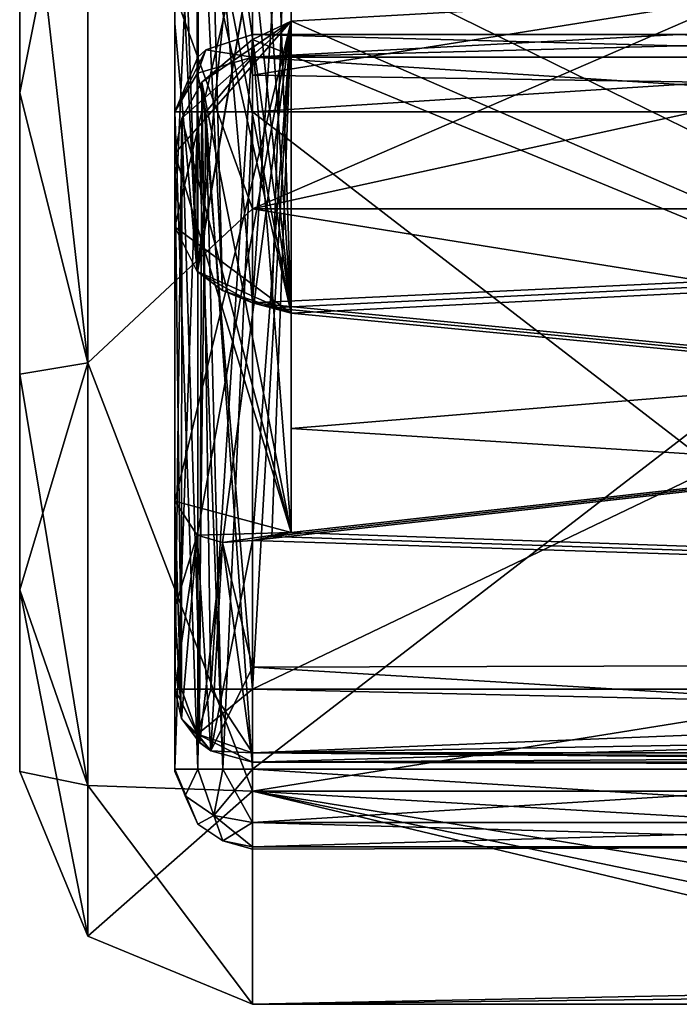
# Model space of a CAD drawing. Header units: millimetres. Extents: x -143 to 143, y -35 to 35.
# Tile 1 of 176: x -143.45 to -134.95, y -20.5 to -7.81. Entities that reach past the tile are written whole.
import ezdxf

# ---------------------------------------------------------------- set-up
doc = ezdxf.new("R2010")
doc.units = ezdxf.units.MM
doc.header["$LTSCALE"] = 65.185185
for name, color, linetype in [('1046', 7, 'CONTINUOUS'), ('1047', 7, 'CONTINUOUS'), ('1048', 7, 'CONTINUOUS'), ('1049', 7, 'CONTINUOUS'), ('1050', 7, 'CONTINUOUS'), ('1051', 7, 'CONTINUOUS'), ('1055', 7, 'CONTINUOUS'), ('1056', 7, 'CONTINUOUS'), ('1057', 7, 'CONTINUOUS'), ('1058', 7, 'CONTINUOUS'), ('1061', 7, 'CONTINUOUS'), ('1062', 7, 'CONTINUOUS'), ('1063', 7, 'CONTINUOUS'), ('1186', 7, 'CONTINUOUS'), ('1235', 7, 'CONTINUOUS'), ('1236', 7, 'CONTINUOUS'), ('1240', 7, 'CONTINUOUS'), ('1243', 7, 'CONTINUOUS'), ('1244', 7, 'CONTINUOUS'), ('1247', 7, 'CONTINUOUS'), ('1248', 7, 'CONTINUOUS'), ('1249', 7, 'CONTINUOUS'), ('1250', 7, 'CONTINUOUS'), ('1251', 7, 'CONTINUOUS'), ('1252', 7, 'CONTINUOUS'), ('1253', 7, 'CONTINUOUS'), ('1269', 7, 'CONTINUOUS'), ('1270', 7, 'CONTINUOUS'), ('1271', 7, 'CONTINUOUS'), ('1272', 7, 'CONTINUOUS'), ('1273', 7, 'CONTINUOUS'), ('1274', 7, 'CONTINUOUS'), ('1288', 7, 'CONTINUOUS'), ('1293', 7, 'CONTINUOUS'), ('1294', 7, 'CONTINUOUS'), ('1295', 7, 'CONTINUOUS'), ('1296', 7, 'CONTINUOUS'), ('1356', 7, 'CONTINUOUS'), ('1358', 7, 'CONTINUOUS'), ('1359', 7, 'CONTINUOUS'), ('762', 7, 'CONTINUOUS'), ('904', 7, 'CONTINUOUS'), ('905', 7, 'CONTINUOUS'), ('907', 7, 'CONTINUOUS'), ('920', 7, 'CONTINUOUS'), ('921', 7, 'CONTINUOUS')]:
    doc.layers.add(name, color=color, linetype=linetype)

msp = doc.modelspace()

# ---------------------------------------------------------------- linework, layer by layer
at = {"layer": '1046', "color": 7, "linetype": 'CONTINUOUS', "true_color": 0xe0f2ff}
for points in [[(-140.45, -10.25, 17.754), (-93.65, 0, 20.5), (-140.45, 0, 20.5), (-140.45, -10.25, 17.754)], [(-93.65, -10.25, 17.754), (-93.65, 0, 20.5), (-140.45, -10.25, 17.754), (-93.65, -10.25, 17.754)], [(-93.65, -17.754, 10.25), (-93.65, -10.25, 17.754), (-140.45, -17.754, 10.25), (-93.65, -17.754, 10.25)], [(-140.45, -17.754, 10.25), (-93.65, -10.25, 17.754), (-140.45, -10.25, 17.754), (-140.45, -17.754, 10.25)], [(-125.45, -20.199, 3.5), (-93.65, -17.754, 10.25), (-140.45, -17.754, 10.25), (-125.45, -20.199, 3.5)], [(-140.45, -20.5), (-125.45, -20.199, 3.5), (-140.45, -17.754, 10.25), (-140.45, -20.5)], [(-127.925, -20.35, 2.475), (-125.45, -20.199, 3.5), (-140.45, -20.5), (-127.925, -20.35, 2.475)], [(-128.95, -20.5), (-127.925, -20.35, 2.475), (-140.45, -20.5), (-128.95, -20.5)]]:
    msp.add_3dface(points, dxfattribs=at)
at = {"layer": '1047', "color": 7, "linetype": 'CONTINUOUS', "true_color": 0xe0f2ff}
for points in [[(-140.45, 0, -20.5), (-125.45, -3.75, -20.154), (-140.45, -10.25, -17.754), (-140.45, 0, -20.5)], [(-125.45, -3.75, -20.154), (-93.65, -10.25, -17.754), (-140.45, -10.25, -17.754), (-125.45, -3.75, -20.154)], [(-93.65, -10.25, -17.754), (-93.65, -17.754, -10.25), (-140.45, -10.25, -17.754), (-93.65, -10.25, -17.754)], [(-140.45, -10.25, -17.754), (-93.65, -17.754, -10.25), (-140.45, -17.754, -10.25), (-140.45, -10.25, -17.754)], [(-93.65, -17.754, -10.25), (-93.65, -20.5), (-140.45, -17.754, -10.25), (-93.65, -17.754, -10.25)], [(-140.45, -17.754, -10.25), (-93.65, -20.5), (-125.45, -20.199, -3.5), (-140.45, -17.754, -10.25)], [(-128.95, -20.5), (-140.45, -20.5), (-140.45, -17.754, -10.25), (-128.95, -20.5)], [(-128.95, -20.5), (-140.45, -17.754, -10.25), (-127.925, -20.35, -2.475), (-128.95, -20.5)], [(-127.925, -20.35, -2.475), (-140.45, -17.754, -10.25), (-125.45, -20.199, -3.5), (-127.925, -20.35, -2.475)]]:
    msp.add_3dface(points, dxfattribs=at)
at = {"layer": '1048', "color": 7, "linetype": 'CONTINUOUS', "true_color": 0xe0f2ff}
for points in [[(-93.65, 0, 18.5), (-93.65, -9.25, 16.021), (-140.45, -4.085, 18.043), (-93.65, 0, 18.5)], [(-140.45, -4.085, 18.043), (-93.65, -9.25, 16.021), (-140.45, -11.459, 14.524), (-140.45, -4.085, 18.043)], [(-93.65, -9.25, 16.021), (-93.65, -16.021, 9.25), (-140.45, -11.459, 14.524), (-93.65, -9.25, 16.021)], [(-140.45, -11.459, 14.524), (-93.65, -16.021, 9.25), (-140.2, -11.525, 14.471), (-140.45, -11.459, 14.524)], [(-140.2, -11.525, 14.471), (-93.65, -16.021, 9.25), (-139.95, -11.591, 14.419), (-140.2, -11.525, 14.471)], [(-139.95, -11.591, 14.419), (-93.65, -16.021, 9.25), (-139.95, -13.081, 13.081), (-139.95, -11.591, 14.419)], [(-139.95, -13.081, 13.081), (-93.65, -16.021, 9.25), (-139.95, -14.419, 11.591), (-139.95, -13.081, 13.081)], [(-139.95, -14.419, 11.591), (-93.65, -16.021, 9.25), (-140.2, -14.471, 11.525), (-139.95, -14.419, 11.591)], [(-93.65, -16.021, 9.25), (-140.45, -14.524, 11.459), (-140.2, -14.471, 11.525), (-93.65, -16.021, 9.25)], [(-140.45, -16.155, 9.015), (-140.45, -14.524, 11.459), (-93.65, -16.021, 9.25), (-140.45, -16.155, 9.015)], [(-120.15, -17.379, 6.343), (-140.45, -16.155, 9.015), (-93.65, -16.021, 9.25), (-120.15, -17.379, 6.343)], [(-140.45, -17.379, 6.343), (-140.45, -16.155, 9.015), (-120.15, -17.379, 6.343), (-140.45, -17.379, 6.343)]]:
    msp.add_3dface(points, dxfattribs=at)
at = {"layer": '1049', "color": 7, "linetype": 'CONTINUOUS', "true_color": 0xe0f2ff}
for points in [[(-140.45, -5.286, -17.729), (-140.45, -8.525, -16.419), (-120.15, -5.286, -17.729), (-140.45, -5.286, -17.729)], [(-120.15, -5.286, -17.729), (-140.45, -8.525, -16.419), (-93.65, -9.25, -16.021), (-120.15, -5.286, -17.729)], [(-140.45, -8.525, -16.419), (-140.45, -11.459, -14.524), (-93.65, -9.25, -16.021), (-140.45, -8.525, -16.419)], [(-93.65, -9.25, -16.021), (-140.45, -11.459, -14.524), (-140.2, -11.525, -14.471), (-93.65, -9.25, -16.021)], [(-93.65, -16.021, -9.25), (-93.65, -9.25, -16.021), (-140.45, -14.524, -11.459), (-93.65, -16.021, -9.25)], [(-140.45, -14.524, -11.459), (-93.65, -9.25, -16.021), (-140.2, -14.471, -11.525), (-140.45, -14.524, -11.459)], [(-140.2, -14.471, -11.525), (-93.65, -9.25, -16.021), (-139.95, -14.419, -11.591), (-140.2, -14.471, -11.525)], [(-139.95, -11.591, -14.419), (-93.65, -9.25, -16.021), (-140.2, -11.525, -14.471), (-139.95, -11.591, -14.419)], [(-139.95, -14.419, -11.591), (-93.65, -9.25, -16.021), (-139.95, -13.081, -13.081), (-139.95, -14.419, -11.591)], [(-139.95, -13.081, -13.081), (-93.65, -9.25, -16.021), (-139.95, -11.591, -14.419), (-139.95, -13.081, -13.081)], [(-140.45, -16.155, -9.015), (-93.65, -16.021, -9.25), (-140.45, -14.524, -11.459), (-140.45, -16.155, -9.015)], [(-120.15, -17.379, -6.343), (-93.65, -16.021, -9.25), (-140.45, -17.379, -6.343), (-120.15, -17.379, -6.343)], [(-140.45, -17.379, -6.343), (-93.65, -16.021, -9.25), (-140.45, -16.155, -9.015), (-140.45, -17.379, -6.343)]]:
    msp.add_3dface(points, dxfattribs=at)
at = {"layer": '1050', "color": 7, "linetype": 'CONTINUOUS', "true_color": 0xe0f2ff}
for points in [[(-140.45, -8.064, -5), (-140.987, -16.439, -5.157), (-141.105, -8.617, -5.244), (-140.45, -8.064, -5)], [(-140.45, -8.064, -5), (-140.45, -16.439, -5), (-140.987, -16.439, -5.157), (-140.45, -8.064, -5)], [(-141.105, -8.617, -5.244), (-141.13, -16.439, -5.266), (-141.36, -9.079, -5.585), (-141.105, -8.617, -5.244)], [(-140.987, -16.439, -5.157), (-141.13, -16.439, -5.266), (-141.105, -8.617, -5.244), (-140.987, -16.439, -5.157)], [(-141.45, -16.439, -6), (-141.45, -9.536, -6), (-141.36, -9.079, -5.585), (-141.45, -16.439, -6)], [(-141.367, -16.439, -5.6), (-141.45, -16.439, -6), (-141.36, -9.079, -5.585), (-141.367, -16.439, -5.6)], [(-141.13, -16.439, -5.266), (-141.367, -16.439, -5.6), (-141.36, -9.079, -5.585), (-141.13, -16.439, -5.266)]]:
    msp.add_3dface(points, dxfattribs=at)
at = {"layer": '1051', "color": 7, "linetype": 'CONTINUOUS', "true_color": 0xe0f2ff}
for points in [[(-140.45, -16.439, 5), (-140.45, -8.064, 5), (-141.105, -8.617, 5.244), (-140.45, -16.439, 5)], [(-141.105, -8.617, 5.244), (-141.36, -9.079, 5.585), (-141.13, -16.439, 5.266), (-141.105, -8.617, 5.244)], [(-140.987, -16.439, 5.157), (-141.105, -8.617, 5.244), (-141.13, -16.439, 5.266), (-140.987, -16.439, 5.157)], [(-140.45, -16.439, 5), (-141.105, -8.617, 5.244), (-140.987, -16.439, 5.157), (-140.45, -16.439, 5)], [(-141.36, -9.079, 5.585), (-141.45, -9.536, 6), (-141.367, -16.439, 5.6), (-141.36, -9.079, 5.585)], [(-141.13, -16.439, 5.266), (-141.36, -9.079, 5.585), (-141.367, -16.439, 5.6), (-141.13, -16.439, 5.266)], [(-141.367, -16.439, 5.6), (-141.45, -9.536, 6), (-141.45, -16.439, 6), (-141.367, -16.439, 5.6)]]:
    msp.add_3dface(points, dxfattribs=at)
at = {"layer": '1055', "color": 7, "linetype": 'CONTINUOUS', "true_color": 0xe0f2ff}
for points in [[(-140.45, 0, -20.5), (-140.45, -10.25, -17.754), (-142.571, -4.366, -19.129), (-140.45, 0, -20.5)], [(-142.571, -12.234, -15.341), (-143.45, -4.531, -16.903), (-142.571, -4.366, -19.129), (-142.571, -12.234, -15.341)], [(-140.45, -10.25, -17.754), (-142.571, -12.234, -15.341), (-142.571, -4.366, -19.129), (-140.45, -10.25, -17.754)], [(-143.45, -8.753, -15.154), (-143.45, -4.531, -16.903), (-142.571, -12.234, -15.341), (-143.45, -8.753, -15.154)], [(-143.45, -12.378, -12.37), (-143.45, -8.753, -15.154), (-142.571, -12.234, -15.341), (-143.45, -12.378, -12.37)], [(-140.45, -10.25, -17.754), (-140.45, -17.754, -10.25), (-142.571, -12.234, -15.341), (-140.45, -10.25, -17.754)], [(-142.571, -17.678, -8.513), (-143.45, -12.378, -12.37), (-142.571, -12.234, -15.341), (-142.571, -17.678, -8.513)], [(-140.45, -17.754, -10.25), (-142.571, -17.678, -8.513), (-142.571, -12.234, -15.341), (-140.45, -17.754, -10.25)], [(-143.45, -15.159, -8.743), (-143.45, -12.378, -12.37), (-142.571, -17.678, -8.513), (-143.45, -15.159, -8.743)], [(-143.45, -17.5), (-143.45, -15.159, -8.743), (-142.571, -19.621), (-143.45, -17.5)], [(-142.571, -19.621), (-143.45, -15.159, -8.743), (-142.571, -17.678, -8.513), (-142.571, -19.621)], [(-140.45, -17.754, -10.25), (-140.45, -20.5), (-142.571, -17.678, -8.513), (-140.45, -17.754, -10.25)], [(-140.45, -20.5), (-142.571, -19.621), (-142.571, -17.678, -8.513), (-140.45, -20.5)]]:
    msp.add_3dface(points, dxfattribs=at)
at = {"layer": '1056', "color": 7, "linetype": 'CONTINUOUS', "true_color": 0xe0f2ff}
for points in [[(-140.45, -10.25, 17.754), (-140.45, 0, 20.5), (-142.571, -4.366, 19.129), (-140.45, -10.25, 17.754)], [(-143.45, -4.531, 16.903), (-143.45, -8.753, 15.154), (-142.571, -4.366, 19.129), (-143.45, -4.531, 16.903)], [(-142.571, -4.366, 19.129), (-143.45, -8.753, 15.154), (-142.571, -12.234, 15.341), (-142.571, -4.366, 19.129)], [(-140.45, -10.25, 17.754), (-142.571, -4.366, 19.129), (-142.571, -12.234, 15.341), (-140.45, -10.25, 17.754)], [(-143.45, -8.753, 15.154), (-143.45, -12.378, 12.37), (-142.571, -12.234, 15.341), (-143.45, -8.753, 15.154)], [(-140.45, -17.754, 10.25), (-140.45, -10.25, 17.754), (-142.571, -12.234, 15.341), (-140.45, -17.754, 10.25)], [(-143.45, -12.378, 12.37), (-143.45, -15.159, 8.743), (-142.571, -12.234, 15.341), (-143.45, -12.378, 12.37)], [(-142.571, -12.234, 15.341), (-143.45, -15.159, 8.743), (-142.571, -17.678, 8.513), (-142.571, -12.234, 15.341)], [(-140.45, -17.754, 10.25), (-142.571, -12.234, 15.341), (-142.571, -17.678, 8.513), (-140.45, -17.754, 10.25)], [(-143.45, -15.159, 8.743), (-143.45, -17.5), (-142.571, -17.678, 8.513), (-143.45, -15.159, 8.743)], [(-143.45, -17.5), (-142.571, -19.621), (-142.571, -17.678, 8.513), (-143.45, -17.5)], [(-142.571, -19.621), (-140.45, -17.754, 10.25), (-142.571, -17.678, 8.513), (-142.571, -19.621)], [(-140.45, -20.5), (-140.45, -17.754, 10.25), (-142.571, -19.621), (-140.45, -20.5)]]:
    msp.add_3dface(points, dxfattribs=at)
at = {"layer": '1057', "color": 7, "linetype": 'CONTINUOUS', "true_color": 0xe0f2ff}
for points in [[(-141.165, -11.055, -14.456), (-141.45, -5, -16.771), (-141.45, -7.861, -15.635), (-141.165, -11.055, -14.456)], [(-141.45, -5, -16.771), (-141.165, -11.055, -14.456), (-141.369, -5.113, -17.148), (-141.45, -5, -16.771)], [(-141.369, -5.113, -17.148), (-141.165, -11.055, -14.456), (-141.139, -5.207, -17.465), (-141.369, -5.113, -17.148)], [(-141.165, -11.055, -14.456), (-140.838, -11.301, -14.548), (-141.139, -5.207, -17.465), (-141.165, -11.055, -14.456)], [(-141.139, -5.207, -17.465), (-140.838, -11.301, -14.548), (-141.001, -5.238, -17.57), (-141.139, -5.207, -17.465)], [(-140.45, -11.459, -14.524), (-140.45, -8.525, -16.419), (-141.001, -5.238, -17.57), (-140.45, -11.459, -14.524)], [(-140.838, -11.301, -14.548), (-140.45, -11.459, -14.524), (-141.001, -5.238, -17.57), (-140.838, -11.301, -14.548)], [(-140.45, -8.525, -16.419), (-140.45, -5.286, -17.729), (-141.001, -5.238, -17.57), (-140.45, -8.525, -16.419)], [(-141.45, -10.48, -14.015), (-141.165, -11.055, -14.456), (-141.45, -7.861, -15.635), (-141.45, -10.48, -14.015)]]:
    msp.add_3dface(points, dxfattribs=at)
at = {"layer": '1058', "color": 7, "linetype": 'CONTINUOUS', "true_color": 0xe0f2ff}
for points in [[(-141.45, -14.015, 10.48), (-141.165, -14.456, 11.055), (-141.45, -15.391, 8.329), (-141.45, -14.015, 10.48)], [(-141.165, -14.456, 11.055), (-141.45, -16.439, 6), (-141.45, -15.391, 8.329), (-141.165, -14.456, 11.055)], [(-141.45, -16.439, 6), (-141.165, -14.456, 11.055), (-141.367, -16.815, 6.137), (-141.45, -16.439, 6)], [(-141.367, -16.815, 6.137), (-141.165, -14.456, 11.055), (-141.13, -17.128, 6.252), (-141.367, -16.815, 6.137)], [(-141.165, -14.456, 11.055), (-140.838, -14.548, 11.301), (-141.13, -17.128, 6.252), (-141.165, -14.456, 11.055)], [(-141.13, -17.128, 6.252), (-140.838, -14.548, 11.301), (-140.987, -17.232, 6.289), (-141.13, -17.128, 6.252)], [(-140.45, -14.524, 11.459), (-140.45, -16.155, 9.015), (-140.987, -17.232, 6.289), (-140.45, -14.524, 11.459)], [(-140.838, -14.548, 11.301), (-140.45, -14.524, 11.459), (-140.987, -17.232, 6.289), (-140.838, -14.548, 11.301)], [(-140.45, -16.155, 9.015), (-140.45, -17.379, 6.343), (-140.987, -17.232, 6.289), (-140.45, -16.155, 9.015)]]:
    msp.add_3dface(points, dxfattribs=at)
at = {"layer": '1061', "color": 7, "linetype": 'CONTINUOUS', "true_color": 0xe0f2ff}
for points in [[(-129.45, -17.471, -2), (-140.45, -17.471, -2), (-140.45, -18.158, -1.727), (-129.45, -17.471, -2)], [(-129.45, -17.471, -2), (-140.45, -18.158, -1.727), (-129.45, -18.158, -1.727), (-129.45, -17.471, -2)], [(-140.45, -18.47, -1.057), (-129.45, -18.47, -1.057), (-129.45, -18.158, -1.727), (-140.45, -18.47, -1.057)], [(-140.45, -18.158, -1.727), (-140.45, -18.47, -1.057), (-129.45, -18.158, -1.727), (-140.45, -18.158, -1.727)]]:
    msp.add_3dface(points, dxfattribs=at)
at = {"layer": '1062', "color": 7, "linetype": 'CONTINUOUS', "true_color": 0xe0f2ff}
for points in [[(-140.45, -8, 1), (-134.95, -8, 1), (-129.45, -8.293, 1.707), (-140.45, -8, 1)], [(-140.45, -8.293, 1.707), (-140.45, -8, 1), (-129.45, -8.293, 1.707), (-140.45, -8.293, 1.707)], [(-129.45, -9, 2), (-140.45, -9, 2), (-140.45, -8.293, 1.707), (-129.45, -9, 2)], [(-129.45, -9, 2), (-140.45, -8.293, 1.707), (-129.45, -8.293, 1.707), (-129.45, -9, 2)]]:
    msp.add_3dface(points, dxfattribs=at)
at = {"layer": '1063', "color": 7, "linetype": 'CONTINUOUS', "true_color": 0xe0f2ff}
for points in [[(-129.45, -8, -1), (-134.95, -8, -1), (-140.45, -8.293, -1.707), (-129.45, -8, -1)], [(-129.45, -8, -1), (-140.45, -8.293, -1.707), (-129.45, -8.292, -1.706), (-129.45, -8, -1)], [(-134.95, -8, -1), (-140.45, -8, -1), (-140.45, -8.293, -1.707), (-134.95, -8, -1)], [(-140.45, -9, -2), (-129.45, -9, -2), (-129.45, -8.292, -1.706), (-140.45, -9, -2)], [(-140.45, -8.293, -1.707), (-140.45, -9, -2), (-129.45, -8.292, -1.706), (-140.45, -8.293, -1.707)]]:
    msp.add_3dface(points, dxfattribs=at)
at = {"layer": '1186', "color": 7, "linetype": 'CONTINUOUS', "true_color": 0xe0f2ff}
for points in [[(-140.45, -17.471, 2), (-129.45, -17.471, 2), (-129.45, -18.158, 1.727), (-140.45, -17.471, 2)], [(-140.45, -18.158, 1.727), (-140.45, -17.471, 2), (-129.45, -18.158, 1.727), (-140.45, -18.158, 1.727)], [(-140.45, -18.47, 1.057), (-140.45, -18.158, 1.727), (-129.45, -18.47, 1.057), (-140.45, -18.47, 1.057)], [(-129.45, -18.47, 1.057), (-140.45, -18.158, 1.727), (-129.45, -18.158, 1.727), (-129.45, -18.47, 1.057)]]:
    msp.add_3dface(points, dxfattribs=at)
at = {"layer": '1235', "color": 7, "linetype": 'CONTINUOUS', "true_color": 0xe0f2ff}
for points in [[(-120.15, -16.439, 5), (-140.45, -16.439, 5), (-140.45, -17.259, 5.427), (-120.15, -16.439, 5)], [(-120.15, -16.901, 5.113), (-120.15, -16.439, 5), (-140.45, -17.259, 5.427), (-120.15, -16.901, 5.113)], [(-120.15, -17.259, 5.428), (-120.15, -16.901, 5.113), (-140.45, -17.259, 5.427), (-120.15, -17.259, 5.428)], [(-140.45, -17.379, 6.343), (-120.15, -17.431, 5.872), (-120.15, -17.259, 5.428), (-140.45, -17.379, 6.343)], [(-140.45, -17.379, 6.343), (-120.15, -17.259, 5.428), (-140.45, -17.259, 5.427), (-140.45, -17.379, 6.343)], [(-140.45, -17.379, 6.343), (-120.15, -17.379, 6.343), (-120.15, -17.431, 5.872), (-140.45, -17.379, 6.343)]]:
    msp.add_3dface(points, dxfattribs=at)
at = {"layer": '1236', "color": 7, "linetype": 'CONTINUOUS', "true_color": 0xe0f2ff}
for points in [[(-140.45, -16.439, -5), (-120.15, -16.439, -5), (-120.15, -16.901, -5.113), (-140.45, -16.439, -5)], [(-140.45, -16.439, -5), (-120.15, -16.901, -5.113), (-140.45, -17.259, -5.427), (-140.45, -16.439, -5)], [(-120.15, -16.901, -5.113), (-120.15, -17.259, -5.428), (-140.45, -17.259, -5.427), (-120.15, -16.901, -5.113)], [(-120.15, -17.379, -6.343), (-140.45, -17.379, -6.343), (-140.45, -17.259, -5.427), (-120.15, -17.379, -6.343)], [(-120.15, -17.431, -5.872), (-120.15, -17.379, -6.343), (-140.45, -17.259, -5.427), (-120.15, -17.431, -5.872)], [(-120.15, -17.259, -5.428), (-120.15, -17.431, -5.872), (-140.45, -17.259, -5.427), (-120.15, -17.259, -5.428)]]:
    msp.add_3dface(points, dxfattribs=at)
at = {"layer": '1240', "color": 7, "linetype": 'CONTINUOUS', "true_color": 0xe0f2ff}
for points in [[(-141.45, -16.439, -6), (-141.367, -16.439, -5.6), (-141.157, -17.019, -5.595), (-141.45, -16.439, -6)], [(-141.367, -16.815, -6.137), (-141.45, -16.439, -6), (-141.157, -17.019, -5.595), (-141.367, -16.815, -6.137)], [(-141.367, -16.439, -5.6), (-141.13, -16.439, -5.266), (-141.157, -17.019, -5.595), (-141.367, -16.439, -5.6)], [(-141.13, -16.439, -5.266), (-140.987, -16.439, -5.157), (-141.157, -17.019, -5.595), (-141.13, -16.439, -5.266)], [(-140.987, -16.439, -5.157), (-140.45, -17.259, -5.427), (-141.157, -17.019, -5.595), (-140.987, -16.439, -5.157)], [(-140.987, -16.439, -5.157), (-140.45, -16.439, -5), (-140.45, -17.259, -5.427), (-140.987, -16.439, -5.157)], [(-141.129, -17.129, -6.252), (-141.367, -16.815, -6.137), (-140.987, -17.232, -6.289), (-141.129, -17.129, -6.252)], [(-140.987, -17.232, -6.289), (-141.367, -16.815, -6.137), (-141.157, -17.019, -5.595), (-140.987, -17.232, -6.289)], [(-140.45, -17.259, -5.427), (-140.45, -17.379, -6.343), (-141.157, -17.019, -5.595), (-140.45, -17.259, -5.427)], [(-140.45, -17.379, -6.343), (-140.987, -17.232, -6.289), (-141.157, -17.019, -5.595), (-140.45, -17.379, -6.343)]]:
    msp.add_3dface(points, dxfattribs=at)
at = {"layer": '1243', "color": 7, "linetype": 'CONTINUOUS', "true_color": 0xe0f2ff}
for points in [[(-140.987, -16.439, 5.157), (-141.367, -16.439, 5.6), (-141.45, -16.439, 6), (-140.987, -16.439, 5.157)], [(-140.987, -16.439, 5.157), (-141.45, -16.439, 6), (-141.157, -17.019, 5.595), (-140.987, -16.439, 5.157)], [(-141.45, -16.439, 6), (-141.367, -16.815, 6.137), (-141.157, -17.019, 5.595), (-141.45, -16.439, 6)], [(-140.987, -16.439, 5.157), (-141.13, -16.439, 5.266), (-141.367, -16.439, 5.6), (-140.987, -16.439, 5.157)], [(-140.45, -16.439, 5), (-140.987, -16.439, 5.157), (-141.157, -17.019, 5.595), (-140.45, -16.439, 5)], [(-140.45, -17.259, 5.427), (-140.45, -16.439, 5), (-141.157, -17.019, 5.595), (-140.45, -17.259, 5.427)], [(-141.367, -16.815, 6.137), (-141.13, -17.128, 6.252), (-141.157, -17.019, 5.595), (-141.367, -16.815, 6.137)], [(-141.13, -17.128, 6.252), (-140.987, -17.232, 6.289), (-141.157, -17.019, 5.595), (-141.13, -17.128, 6.252)], [(-140.987, -17.232, 6.289), (-140.45, -17.259, 5.427), (-141.157, -17.019, 5.595), (-140.987, -17.232, 6.289)], [(-140.987, -17.232, 6.289), (-140.45, -17.379, 6.343), (-140.45, -17.259, 5.427), (-140.987, -17.232, 6.289)]]:
    msp.add_3dface(points, dxfattribs=at)
at = {"layer": '1244', "color": 7, "linetype": 'CONTINUOUS', "true_color": 0xe0f2ff}
for points in [[(-141.45, -17.5), (-141.45, -17.471, 1), (-141.156, -18.178, 1.04), (-141.45, -17.5)], [(-141.45, -17.471, -1), (-141.45, -17.5), (-141.156, -18.178, 1.04), (-141.45, -17.471, -1)], [(-141.156, -18.178, -1.04), (-141.45, -17.471, -1), (-141.156, -18.178, 1.04), (-141.156, -18.178, -1.04)], [(-140.831, -18.394, -1.053), (-141.156, -18.178, -1.04), (-140.831, -18.394, 1.053), (-140.831, -18.394, -1.053)], [(-140.831, -18.394, 1.053), (-141.156, -18.178, -1.04), (-141.156, -18.178, 1.04), (-140.831, -18.394, 1.053)], [(-140.45, -18.47, -1.057), (-140.831, -18.394, -1.053), (-140.45, -18.5), (-140.45, -18.47, -1.057)], [(-140.831, -18.394, -1.053), (-140.45, -18.47, 1.057), (-140.45, -18.5), (-140.831, -18.394, -1.053)], [(-140.45, -18.47, 1.057), (-140.831, -18.394, -1.053), (-140.831, -18.394, 1.053), (-140.45, -18.47, 1.057)]]:
    msp.add_3dface(points, dxfattribs=at)
at = {"layer": '1247', "color": 7, "linetype": 'CONTINUOUS', "true_color": 0xe0f2ff}
for points in [[(-141.45, -9, -1), (-141.45, -17.471, -1), (-141.156, -17.471, -1.708), (-141.45, -9, -1)], [(-141.156, -9, -1.708), (-141.45, -9, -1), (-141.156, -17.471, -1.708), (-141.156, -9, -1.708)], [(-141.051, -9, -1.799), (-141.156, -9, -1.708), (-140.831, -17.471, -1.925), (-141.051, -9, -1.799)], [(-140.831, -17.471, -1.925), (-141.156, -9, -1.708), (-141.156, -17.471, -1.708), (-140.831, -17.471, -1.925)], [(-140.45, -17.471, -2), (-140.45, -9, -2), (-141.051, -9, -1.799), (-140.45, -17.471, -2)], [(-140.45, -17.471, -2), (-141.051, -9, -1.799), (-140.831, -17.471, -1.925), (-140.45, -17.471, -2)]]:
    msp.add_3dface(points, dxfattribs=at)
at = {"layer": '1248', "color": 7, "linetype": 'CONTINUOUS', "true_color": 0xe0f2ff}
for points in [[(-140.45, -8.293, -1.707), (-140.45, -8, -1), (-141.051, -8.201, -1), (-140.45, -8.293, -1.707)], [(-141.45, -9, -1), (-141.157, -8.5, -1.5), (-141.051, -8.201, -1), (-141.45, -9, -1)], [(-141.45, -9, -1), (-141.051, -8.201, -1), (-141.156, -8.292, -1), (-141.45, -9, -1)], [(-141.157, -8.5, -1.5), (-140.45, -8.293, -1.707), (-141.051, -8.201, -1), (-141.157, -8.5, -1.5)], [(-141.051, -9, -1.799), (-140.45, -8.293, -1.707), (-141.157, -8.5, -1.5), (-141.051, -9, -1.799)], [(-140.45, -9, -2), (-140.45, -8.293, -1.707), (-141.051, -9, -1.799), (-140.45, -9, -2)], [(-141.45, -9, -1), (-141.156, -9, -1.708), (-141.157, -8.5, -1.5), (-141.45, -9, -1)], [(-141.156, -9, -1.708), (-141.051, -9, -1.799), (-141.157, -8.5, -1.5), (-141.156, -9, -1.708)]]:
    msp.add_3dface(points, dxfattribs=at)
at = {"layer": '1249', "color": 7, "linetype": 'CONTINUOUS', "true_color": 0xe0f2ff}
for points in [[(-140.45, -8, -1), (-140.45, -8, 1), (-141.051, -8.201, 1), (-140.45, -8, -1)], [(-141.051, -8.201, -1), (-140.45, -8, -1), (-141.051, -8.201, 1), (-141.051, -8.201, -1)], [(-141.156, -8.292, -1), (-141.051, -8.201, -1), (-141.156, -8.292, 1), (-141.156, -8.292, -1)], [(-141.156, -8.292, 1), (-141.051, -8.201, -1), (-141.051, -8.201, 1), (-141.156, -8.292, 1)], [(-141.45, -9, -1), (-141.156, -8.292, -1), (-141.45, -9, 1), (-141.45, -9, -1)], [(-141.45, -9, 1), (-141.156, -8.292, -1), (-141.156, -8.292, 1), (-141.45, -9, 1)]]:
    msp.add_3dface(points, dxfattribs=at)
at = {"layer": '1250', "color": 7, "linetype": 'CONTINUOUS', "true_color": 0xe0f2ff}
for points in [[(-140.45, -8, 1), (-140.45, -8.293, 1.707), (-141.051, -8.201, 1), (-140.45, -8, 1)], [(-141.051, -8.201, 1), (-140.45, -8.293, 1.707), (-141.157, -8.5, 1.5), (-141.051, -8.201, 1)], [(-141.156, -8.292, 1), (-141.051, -8.201, 1), (-141.157, -8.5, 1.5), (-141.156, -8.292, 1)], [(-141.45, -9, 1), (-141.156, -8.292, 1), (-141.157, -8.5, 1.5), (-141.45, -9, 1)], [(-141.157, -8.5, 1.5), (-140.45, -8.293, 1.707), (-141.051, -9, 1.799), (-141.157, -8.5, 1.5)], [(-140.45, -8.293, 1.707), (-140.45, -9, 2), (-141.051, -9, 1.799), (-140.45, -8.293, 1.707)], [(-141.45, -9, 1), (-141.157, -8.5, 1.5), (-141.051, -9, 1.799), (-141.45, -9, 1)], [(-141.45, -9, 1), (-141.051, -9, 1.799), (-141.156, -9, 1.708), (-141.45, -9, 1)]]:
    msp.add_3dface(points, dxfattribs=at)
at = {"layer": '1251', "color": 7, "linetype": 'CONTINUOUS', "true_color": 0xe0f2ff}
for points in [[(-141.45, -17.471, 1), (-141.45, -9, 1), (-141.156, -9, 1.708), (-141.45, -17.471, 1)], [(-141.45, -17.471, 1), (-141.156, -9, 1.708), (-141.156, -17.471, 1.708), (-141.45, -17.471, 1)], [(-141.156, -9, 1.708), (-141.051, -9, 1.799), (-141.156, -17.471, 1.708), (-141.156, -9, 1.708)], [(-141.156, -17.471, 1.708), (-141.051, -9, 1.799), (-140.831, -17.471, 1.925), (-141.156, -17.471, 1.708)], [(-141.051, -9, 1.799), (-140.45, -9, 2), (-140.831, -17.471, 1.925), (-141.051, -9, 1.799)], [(-140.45, -9, 2), (-140.45, -17.471, 2), (-140.831, -17.471, 1.925), (-140.45, -9, 2)]]:
    msp.add_3dface(points, dxfattribs=at)
at = {"layer": '1252', "color": 7, "linetype": 'CONTINUOUS', "true_color": 0xe0f2ff}
for points in [[(-141.156, -18.178, 1.04), (-141.45, -17.471, 1), (-141.316, -17.815, 1.364), (-141.156, -18.178, 1.04)], [(-141.45, -17.471, 1), (-141.156, -17.471, 1.708), (-141.316, -17.815, 1.364), (-141.45, -17.471, 1)], [(-141.156, -17.471, 1.708), (-140.95, -18.066, 1.63), (-141.316, -17.815, 1.364), (-141.156, -17.471, 1.708)], [(-141.156, -17.471, 1.708), (-140.831, -17.471, 1.925), (-140.95, -18.066, 1.63), (-141.156, -17.471, 1.708)], [(-140.45, -17.471, 2), (-140.45, -18.158, 1.727), (-140.95, -18.066, 1.63), (-140.45, -17.471, 2)], [(-140.831, -17.471, 1.925), (-140.45, -17.471, 2), (-140.95, -18.066, 1.63), (-140.831, -17.471, 1.925)], [(-140.95, -18.066, 1.63), (-141.156, -18.178, 1.04), (-141.316, -17.815, 1.364), (-140.95, -18.066, 1.63)], [(-140.831, -18.394, 1.053), (-141.156, -18.178, 1.04), (-140.95, -18.066, 1.63), (-140.831, -18.394, 1.053)], [(-140.45, -18.158, 1.727), (-140.831, -18.394, 1.053), (-140.95, -18.066, 1.63), (-140.45, -18.158, 1.727)], [(-140.45, -18.158, 1.727), (-140.45, -18.47, 1.057), (-140.831, -18.394, 1.053), (-140.45, -18.158, 1.727)]]:
    msp.add_3dface(points, dxfattribs=at)
at = {"layer": '1253', "color": 7, "linetype": 'CONTINUOUS', "true_color": 0xe0f2ff}
for points in [[(-141.45, -17.471, -1), (-141.156, -18.178, -1.04), (-141.316, -17.815, -1.364), (-141.45, -17.471, -1)], [(-141.156, -17.471, -1.708), (-141.45, -17.471, -1), (-141.316, -17.815, -1.364), (-141.156, -17.471, -1.708)], [(-140.95, -18.066, -1.63), (-141.156, -17.471, -1.708), (-141.316, -17.815, -1.364), (-140.95, -18.066, -1.63)], [(-140.831, -17.471, -1.925), (-141.156, -17.471, -1.708), (-140.95, -18.066, -1.63), (-140.831, -17.471, -1.925)], [(-140.45, -18.158, -1.727), (-140.831, -17.471, -1.925), (-140.95, -18.066, -1.63), (-140.45, -18.158, -1.727)], [(-140.45, -18.158, -1.727), (-140.45, -17.471, -2), (-140.831, -17.471, -1.925), (-140.45, -18.158, -1.727)], [(-141.156, -18.178, -1.04), (-140.95, -18.066, -1.63), (-141.316, -17.815, -1.364), (-141.156, -18.178, -1.04)], [(-141.156, -18.178, -1.04), (-140.831, -18.394, -1.053), (-140.95, -18.066, -1.63), (-141.156, -18.178, -1.04)], [(-140.45, -18.47, -1.057), (-140.45, -18.158, -1.727), (-140.95, -18.066, -1.63), (-140.45, -18.47, -1.057)], [(-140.831, -18.394, -1.053), (-140.45, -18.47, -1.057), (-140.95, -18.066, -1.63), (-140.831, -18.394, -1.053)]]:
    msp.add_3dface(points, dxfattribs=at)
at = {"layer": '1269', "color": 7, "linetype": 'CONTINUOUS', "true_color": 0xe0f2ff}
for points in [[(-139.95, -11.591, -14.419), (-141.327, -4.519, -7.997), (-140.996, -4.162, -7.483), (-139.95, -11.591, -14.419)], [(-139.95, -11.591, -14.419), (-140.996, -4.162, -7.483), (-140.751, -4.069, -7.275), (-139.95, -11.591, -14.419)], [(-140.45, -4.065, -7.129), (-139.95, -11.591, -14.419), (-140.751, -4.069, -7.275), (-140.45, -4.065, -7.129)], [(-139.95, -11.591, -14.419), (-140.45, -4.065, -7.129), (-140.208, -4.099, -7.049), (-139.95, -11.591, -14.419)], [(-139.95, -4.142, -6.97), (-139.95, -11.591, -14.419), (-140.208, -4.099, -7.049), (-139.95, -4.142, -6.97)], [(-139.95, -11.591, -14.419), (-141.45, -5, -8.536), (-141.327, -4.519, -7.997), (-139.95, -11.591, -14.419)], [(-141.45, -5, -8.536), (-139.95, -11.591, -14.419), (-141.45, -10.48, -14.015), (-141.45, -5, -8.536)], [(-139.95, -11.591, -14.419), (-141.165, -11.055, -14.456), (-141.45, -10.48, -14.015), (-139.95, -11.591, -14.419)], [(-139.95, -11.591, -14.419), (-140.838, -11.301, -14.548), (-141.165, -11.055, -14.456), (-139.95, -11.591, -14.419)], [(-139.95, -11.591, -14.419), (-140.45, -11.459, -14.524), (-140.838, -11.301, -14.548), (-139.95, -11.591, -14.419)], [(-140.45, -11.459, -14.524), (-139.95, -11.591, -14.419), (-140.2, -11.525, -14.471), (-140.45, -11.459, -14.524)]]:
    msp.add_3dface(points, dxfattribs=at)
at = {"layer": '1270', "color": 7, "linetype": 'CONTINUOUS', "true_color": 0xe0f2ff}
for points in [[(-139.95, -6.708, -5), (-139.95, -7.828, -5), (-139.95, -4.142, -6.97), (-139.95, -6.708, -5)], [(-139.95, -7.828, -5), (-139.95, -14.419, -11.591), (-139.95, -4.142, -6.97), (-139.95, -7.828, -5)], [(-139.95, -14.419, -11.591), (-139.95, -11.591, -14.419), (-139.95, -4.142, -6.97), (-139.95, -14.419, -11.591)], [(-139.95, -14.419, -11.591), (-139.95, -13.081, -13.081), (-139.95, -11.591, -14.419), (-139.95, -14.419, -11.591)]]:
    msp.add_3dface(points, dxfattribs=at)
at = {"layer": '1271', "color": 7, "linetype": 'CONTINUOUS', "true_color": 0xe0f2ff}
for points in [[(-141.45, -9.536, -6), (-139.95, -7.828, -5), (-141.36, -9.079, -5.585), (-141.45, -9.536, -6)], [(-139.95, -7.828, -5), (-141.45, -9.536, -6), (-141.45, -14.015, -10.48), (-139.95, -7.828, -5)], [(-141.165, -14.456, -11.055), (-139.95, -7.828, -5), (-141.45, -14.015, -10.48), (-141.165, -14.456, -11.055)], [(-139.95, -7.828, -5), (-141.105, -8.617, -5.244), (-141.36, -9.079, -5.585), (-139.95, -7.828, -5)], [(-140.838, -14.548, -11.301), (-139.95, -7.828, -5), (-141.165, -14.456, -11.055), (-140.838, -14.548, -11.301)], [(-139.95, -7.828, -5), (-140.45, -8.064, -5), (-141.105, -8.617, -5.244), (-139.95, -7.828, -5)], [(-140.45, -14.524, -11.459), (-139.95, -7.828, -5), (-140.838, -14.548, -11.301), (-140.45, -14.524, -11.459)], [(-139.95, -7.828, -5), (-140.45, -14.524, -11.459), (-140.2, -14.471, -11.525), (-139.95, -7.828, -5)], [(-139.95, -7.828, -5), (-140.2, -14.471, -11.525), (-139.95, -14.419, -11.591), (-139.95, -7.828, -5)]]:
    msp.add_3dface(points, dxfattribs=at)
at = {"layer": '1272', "color": 7, "linetype": 'CONTINUOUS', "true_color": 0xe0f2ff}
for points in [[(-140.45, -8.064, 5), (-139.95, -7.828, 5), (-139.95, -14.419, 11.591), (-140.45, -8.064, 5)], [(-140.45, -8.064, 5), (-139.95, -14.419, 11.591), (-141.105, -8.617, 5.244), (-140.45, -8.064, 5)], [(-139.95, -14.419, 11.591), (-141.36, -9.079, 5.585), (-141.105, -8.617, 5.244), (-139.95, -14.419, 11.591)], [(-139.95, -14.419, 11.591), (-141.45, -9.536, 6), (-141.36, -9.079, 5.585), (-139.95, -14.419, 11.591)], [(-141.45, -9.536, 6), (-139.95, -14.419, 11.591), (-141.45, -14.015, 10.48), (-141.45, -9.536, 6)], [(-139.95, -14.419, 11.591), (-141.165, -14.456, 11.055), (-141.45, -14.015, 10.48), (-139.95, -14.419, 11.591)], [(-139.95, -14.419, 11.591), (-140.838, -14.548, 11.301), (-141.165, -14.456, 11.055), (-139.95, -14.419, 11.591)], [(-139.95, -14.419, 11.591), (-140.45, -14.524, 11.459), (-140.838, -14.548, 11.301), (-139.95, -14.419, 11.591)], [(-140.45, -14.524, 11.459), (-139.95, -14.419, 11.591), (-140.2, -14.471, 11.525), (-140.45, -14.524, 11.459)]]:
    msp.add_3dface(points, dxfattribs=at)
at = {"layer": '1273', "color": 7, "linetype": 'CONTINUOUS', "true_color": 0xe0f2ff}
for points in [[(-139.95, -5.073, 6.186), (-139.95, -4.063, 6.891), (-139.95, -11.591, 14.419), (-139.95, -5.073, 6.186)], [(-139.95, -5.963, 5.333), (-139.95, -5.073, 6.186), (-139.95, -11.591, 14.419), (-139.95, -5.963, 5.333)], [(-139.95, -6.3, 5.087), (-139.95, -5.963, 5.333), (-139.95, -11.591, 14.419), (-139.95, -6.3, 5.087)], [(-139.95, -6.708, 5), (-139.95, -6.3, 5.087), (-139.95, -11.591, 14.419), (-139.95, -6.708, 5)], [(-139.95, -7.828, 5), (-139.95, -6.708, 5), (-139.95, -11.591, 14.419), (-139.95, -7.828, 5)], [(-139.95, -7.828, 5), (-139.95, -11.591, 14.419), (-139.95, -14.419, 11.591), (-139.95, -7.828, 5)], [(-139.95, -11.591, 14.419), (-139.95, -13.081, 13.081), (-139.95, -14.419, 11.591), (-139.95, -11.591, 14.419)]]:
    msp.add_3dface(points, dxfattribs=at)
at = {"layer": '1274', "color": 7, "linetype": 'CONTINUOUS', "true_color": 0xe0f2ff}
for points in [[(-139.95, -4.063, 6.891), (-141.45, -4.346, 7.881), (-141.45, -10.48, 14.015), (-139.95, -4.063, 6.891)], [(-141.165, -11.055, 14.456), (-139.95, -4.063, 6.891), (-141.45, -10.48, 14.015), (-141.165, -11.055, 14.456)], [(-141.157, -11.063, 14.461), (-139.95, -4.063, 6.891), (-141.165, -11.055, 14.456), (-141.157, -11.063, 14.461)], [(-140.45, -11.459, 14.524), (-139.95, -4.063, 6.891), (-141.157, -11.063, 14.461), (-140.45, -11.459, 14.524)], [(-139.95, -4.063, 6.891), (-140.45, -11.459, 14.524), (-140.2, -11.525, 14.471), (-139.95, -4.063, 6.891)], [(-139.95, -4.063, 6.891), (-140.2, -11.525, 14.471), (-139.95, -11.591, 14.419), (-139.95, -4.063, 6.891)]]:
    msp.add_3dface(points, dxfattribs=at)
at = {"layer": '1288', "color": 7, "linetype": 'CONTINUOUS', "true_color": 0xe0f2ff}
for points in [[(-141.45, -10.48, 14.015), (-141.45, -4, 15), (-141.45, -3.72, 17.1), (-141.45, -10.48, 14.015)], [(-141.45, -5.5, 13.277), (-141.45, -4, 15), (-141.45, -10.48, 14.015), (-141.45, -5.5, 13.277)], [(-141.45, -4.346, 7.881), (-141.45, -5.5, 12.894), (-141.45, -10.48, 14.015), (-141.45, -4.346, 7.881)], [(-141.45, -5.5, 12.894), (-141.45, -5.5, 13.277), (-141.45, -10.48, 14.015), (-141.45, -5.5, 12.894)]]:
    msp.add_3dface(points, dxfattribs=at)
at = {"layer": '1293', "color": 7, "linetype": 'CONTINUOUS', "true_color": 0xe0f2ff}
for points in [[(-141.45, -5, -16.771), (-141.45, -5, -8.536), (-141.45, -7.861, -15.635), (-141.45, -5, -16.771)], [(-141.45, -5, -8.536), (-141.45, -10.48, -14.015), (-141.45, -7.861, -15.635), (-141.45, -5, -8.536)]]:
    msp.add_3dface(points, dxfattribs=at)
at = {"layer": '1294', "color": 7, "linetype": 'CONTINUOUS', "true_color": 0xe0f2ff}
for points in [[(-141.45, -17.471, 1), (-141.45, -17.471, -1), (-141.45, -9, -1), (-141.45, -17.471, 1)], [(-141.45, -17.471, 1), (-141.45, -9, -1), (-141.45, -9, 1), (-141.45, -17.471, 1)], [(-141.45, -17.471, 1), (-141.45, -17.5), (-141.45, -17.471, -1), (-141.45, -17.471, 1)]]:
    msp.add_3dface(points, dxfattribs=at)
at = {"layer": '1295', "color": 7, "linetype": 'CONTINUOUS', "true_color": 0xe0f2ff}
for points in [[(-141.45, -9.536, -6), (-141.45, -16.439, -6), (-141.45, -14.015, -10.48), (-141.45, -9.536, -6)], [(-141.45, -14.015, -10.48), (-141.45, -16.439, -6), (-141.45, -15.391, -8.329), (-141.45, -14.015, -10.48)]]:
    msp.add_3dface(points, dxfattribs=at)
at = {"layer": '1296', "color": 7, "linetype": 'CONTINUOUS', "true_color": 0xe0f2ff}
for points in [[(-141.45, -16.439, 6), (-141.45, -9.536, 6), (-141.45, -15.391, 8.329), (-141.45, -16.439, 6)], [(-141.45, -9.536, 6), (-141.45, -14.015, 10.48), (-141.45, -15.391, 8.329), (-141.45, -9.536, 6)]]:
    msp.add_3dface(points, dxfattribs=at)
at = {"layer": '1356', "color": 7, "linetype": 'CONTINUOUS', "true_color": 0xe0f2ff}
for points in [[(-129.45, -18.47, -1.057), (-140.45, -18.47, -1.057), (-140.45, -18.5), (-129.45, -18.47, -1.057)], [(-129.45, -18.47, -1.057), (-140.45, -18.47, 1.057), (-129.45, -18.47, 1.057), (-129.45, -18.47, -1.057)], [(-140.45, -18.47, 1.057), (-129.45, -18.47, -1.057), (-140.45, -18.5), (-140.45, -18.47, 1.057)]]:
    msp.add_3dface(points, dxfattribs=at)
at = {"layer": '1358', "color": 7, "linetype": 'CONTINUOUS', "true_color": 0xe0f2ff}
for points in [[(-141.367, -16.815, -6.137), (-141.165, -14.456, -11.055), (-141.45, -14.015, -10.48), (-141.367, -16.815, -6.137)], [(-141.367, -16.815, -6.137), (-141.45, -14.015, -10.48), (-141.45, -15.391, -8.329), (-141.367, -16.815, -6.137)], [(-141.367, -16.815, -6.137), (-141.129, -17.129, -6.252), (-141.165, -14.456, -11.055), (-141.367, -16.815, -6.137)], [(-141.129, -17.129, -6.252), (-140.987, -17.232, -6.289), (-141.165, -14.456, -11.055), (-141.129, -17.129, -6.252)], [(-140.987, -17.232, -6.289), (-140.838, -14.548, -11.301), (-141.165, -14.456, -11.055), (-140.987, -17.232, -6.289)], [(-140.987, -17.232, -6.289), (-140.45, -17.379, -6.343), (-140.838, -14.548, -11.301), (-140.987, -17.232, -6.289)], [(-140.45, -16.155, -9.015), (-140.45, -14.524, -11.459), (-140.838, -14.548, -11.301), (-140.45, -16.155, -9.015)], [(-140.45, -17.379, -6.343), (-140.45, -16.155, -9.015), (-140.838, -14.548, -11.301), (-140.45, -17.379, -6.343)], [(-141.45, -16.439, -6), (-141.367, -16.815, -6.137), (-141.45, -15.391, -8.329), (-141.45, -16.439, -6)]]:
    msp.add_3dface(points, dxfattribs=at)
at = {"layer": '1359', "color": 7, "linetype": 'CONTINUOUS', "true_color": 0xe0f2ff}
for points in [[(-141.45, -10.48, 14.015), (-141.45, -3.72, 17.1), (-141.157, -3.932, 17.777), (-141.45, -10.48, 14.015)], [(-141.165, -11.055, 14.456), (-141.45, -10.48, 14.015), (-141.157, -3.932, 17.777), (-141.165, -11.055, 14.456)], [(-141.157, -11.063, 14.461), (-141.165, -11.055, 14.456), (-141.157, -3.932, 17.777), (-141.157, -11.063, 14.461)], [(-140.45, -4.085, 18.043), (-141.157, -11.063, 14.461), (-141.157, -3.932, 17.777), (-140.45, -4.085, 18.043)], [(-140.45, -4.085, 18.043), (-140.45, -11.459, 14.524), (-141.157, -11.063, 14.461), (-140.45, -4.085, 18.043)]]:
    msp.add_3dface(points, dxfattribs=at)
at = {"layer": '762', "color": 7, "linetype": 'CONTINUOUS', "true_color": 0xe0f2ff}
for points in [[(-143.45, 15.159, -8.743), (-143.45, -17.5), (-143.45, 17.5), (-143.45, 15.159, -8.743)], [(-143.45, 17.5), (-143.45, -17.5), (-143.45, -15.159, 8.743), (-143.45, 17.5)], [(-143.45, 15.159, 8.743), (-143.45, 17.5), (-143.45, -15.159, 8.743), (-143.45, 15.159, 8.743)], [(-143.45, -15.159, -8.743), (-143.45, -17.5), (-143.45, 15.159, -8.743), (-143.45, -15.159, -8.743)], [(-143.45, 12.378, -12.37), (-143.45, -15.159, -8.743), (-143.45, 15.159, -8.743), (-143.45, 12.378, -12.37)], [(-143.45, 12.378, 12.37), (-143.45, 15.159, 8.743), (-143.45, -12.378, 12.37), (-143.45, 12.378, 12.37)], [(-143.45, -12.378, 12.37), (-143.45, 15.159, 8.743), (-143.45, -15.159, 8.743), (-143.45, -12.378, 12.37)], [(-143.45, -12.378, -12.37), (-143.45, -15.159, -8.743), (-143.45, 12.378, -12.37), (-143.45, -12.378, -12.37)], [(-143.45, 8.753, -15.154), (-143.45, -12.378, -12.37), (-143.45, 12.378, -12.37), (-143.45, 8.753, -15.154)], [(-143.45, 8.753, 15.154), (-143.45, 12.378, 12.37), (-143.45, -8.753, 15.154), (-143.45, 8.753, 15.154)], [(-143.45, -8.753, 15.154), (-143.45, 12.378, 12.37), (-143.45, -12.378, 12.37), (-143.45, -8.753, 15.154)], [(-143.45, -8.753, -15.154), (-143.45, -12.378, -12.37), (-143.45, 8.753, -15.154), (-143.45, -8.753, -15.154)], [(-143.45, 4.531, -16.903), (-143.45, -8.753, -15.154), (-143.45, 8.753, -15.154), (-143.45, 4.531, -16.903)], [(-143.45, -4.531, 16.903), (-143.45, 8.753, 15.154), (-143.45, -8.753, 15.154), (-143.45, -4.531, 16.903)], [(-143.45, -4.531, -16.903), (-143.45, -8.753, -15.154), (-143.45, 4.531, -16.903), (-143.45, -4.531, -16.903)]]:
    msp.add_3dface(points, dxfattribs=at)
at = {"layer": '904', "color": 7, "linetype": 'CONTINUOUS', "true_color": 0xe0f2ff}
for points in [[(-139.95, -6.708, 5), (-139.95, -7.828, 5), (-120.15, -16.439, 5), (-139.95, -6.708, 5)], [(-120.15, -6.708, 5), (-139.95, -6.708, 5), (-120.15, -16.439, 5), (-120.15, -6.708, 5)], [(-139.95, -7.828, 5), (-140.45, -8.064, 5), (-120.15, -16.439, 5), (-139.95, -7.828, 5)], [(-120.15, -16.439, 5), (-140.45, -8.064, 5), (-140.45, -16.439, 5), (-120.15, -16.439, 5)]]:
    msp.add_3dface(points, dxfattribs=at)
at = {"layer": '905', "color": 7, "linetype": 'CONTINUOUS', "true_color": 0xe0f2ff}
for points in [[(-140.45, -16.439, -5), (-139.95, -7.828, -5), (-120.15, -6.708, -5), (-140.45, -16.439, -5)], [(-120.15, -16.439, -5), (-140.45, -16.439, -5), (-120.15, -6.708, -5), (-120.15, -16.439, -5)], [(-139.95, -7.828, -5), (-139.95, -6.708, -5), (-120.15, -6.708, -5), (-139.95, -7.828, -5)], [(-140.45, -8.064, -5), (-139.95, -7.828, -5), (-140.45, -16.439, -5), (-140.45, -8.064, -5)]]:
    msp.add_3dface(points, dxfattribs=at)
at = {"layer": '907', "color": 7, "linetype": 'CONTINUOUS', "true_color": 0xe0f2ff}
for points in [[(-140.45, -8, -1), (-134.95, -8, -1), (-140.45, -8, 1), (-140.45, -8, -1)], [(-140.45, -8, 1), (-134.95, -8, -1), (-134.95, -8, 1), (-140.45, -8, 1)], [(-134.95, -8, -1), (-129.45, -8, -1), (-134.95, -8, 1), (-134.95, -8, -1)]]:
    msp.add_3dface(points, dxfattribs=at)
at = {"layer": '920', "color": 7, "linetype": 'CONTINUOUS', "true_color": 0xe0f2ff}
for points in [[(-140.45, -9, 2), (-129.45, -9, 2), (-140.45, -17.471, 2), (-140.45, -9, 2)], [(-140.45, -17.471, 2), (-129.45, -9, 2), (-129.45, -17.471, 2), (-140.45, -17.471, 2)]]:
    msp.add_3dface(points, dxfattribs=at)
at = {"layer": '921', "color": 7, "linetype": 'CONTINUOUS', "true_color": 0xe0f2ff}
for points in [[(-140.45, -17.471, -2), (-129.45, -17.471, -2), (-140.45, -9, -2), (-140.45, -17.471, -2)], [(-140.45, -9, -2), (-129.45, -17.471, -2), (-129.45, -9, -2), (-140.45, -9, -2)]]:
    msp.add_3dface(points, dxfattribs=at)

doc.saveas('drawing.dxf')
